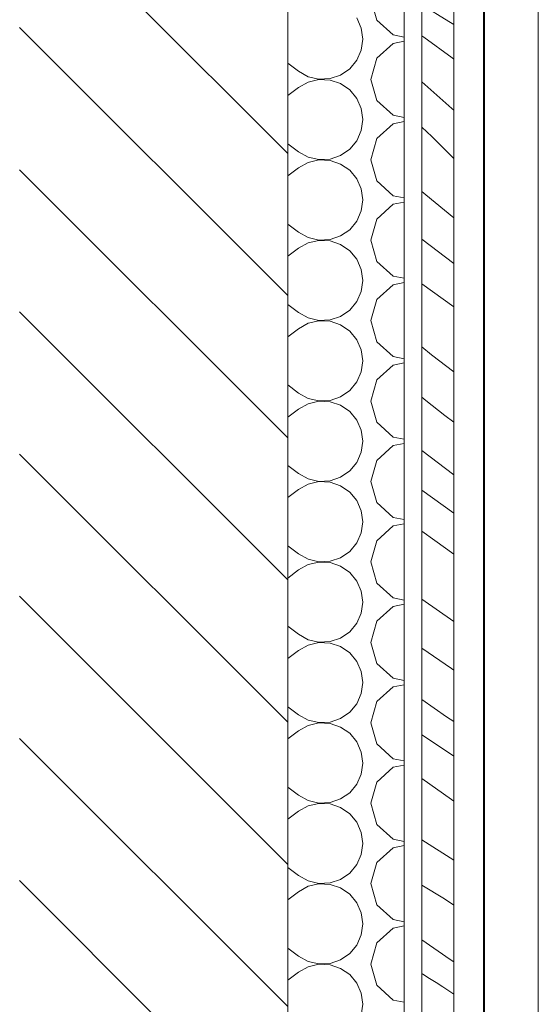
# Model space of a CAD drawing. Header units: millimetres. Extents: x 17009 to 157603, y -19950 to 21829.
# Tile 115 of 208: x 47240 to 47627, y 1140 to 1874. Entities that reach past the tile are written whole.
import ezdxf

# ---------------------------------------------------------------- set-up
doc = ezdxf.new("R2010")
doc.units = ezdxf.units.MM
doc.header["$MEASUREMENT"] = 0
for name, color, linetype in [('01-STR_Murs.ARCHI', 7, 'Continuous'), ('06-REP _ EQUIP MOBI _ marché.ARCHI', 7, 'Continuous'), ('Portes Archicad', 7, 'Continuous')]:
    doc.layers.add(name, color=color, linetype=linetype)

# ---------------------------------------------------------------- blocks, each defined once
blk = doc.blocks.new('*X107')
at = {"layer": '01-STR_Murs.ARCHI', "color": 7, "linetype": 'Continuous', "lineweight": 5}
for p, q in [((47502, 1890), (47506.48, 1874.23)), ((47494.86, 1868.2), (47491.52, 1875.77)), ((47506.48, 1874.23), (47518.58, 1863.17)), ((47496, 1860), (47494.86, 1868.2)), ((47494.86, 1851.8), (47496, 1860)), ((47518.58, 1863.17), (47527.01, 1861.57)), ((47527.01, 1858.43), (47518.58, 1856.83)), ((47491.52, 1844.23), (47494.86, 1851.8)), ((47518.58, 1856.83), (47506.48, 1845.77)), ((47486.24, 1837.85), (47491.52, 1844.23)), ((47506.48, 1845.77), (47502, 1830)), ((47440.01, 1841.99), (47448, 1836)), ((47479.42, 1833.17), (47486.24, 1837.85)), ((47448, 1836), (47455.24, 1831.99)), ((47455.24, 1831.99), (47463.31, 1830.12)), ((47463.31, 1829.88), (47455.24, 1828.01)), ((47463.31, 1830.12), (47471.57, 1830.52)), ((47471.57, 1829.48), (47463.31, 1829.88)), ((47471.57, 1830.52), (47479.42, 1833.17)), ((47479.42, 1826.83), (47471.57, 1829.48)), ((47502, 1830), (47506.48, 1814.23)), ((47440.01, 1818.01), (47448, 1824)), ((47455.24, 1828.01), (47448, 1824)), ((47486.24, 1822.15), (47479.42, 1826.83)), ((47491.52, 1815.77), (47486.24, 1822.15)), ((47494.86, 1808.2), (47491.52, 1815.77)), ((47506.48, 1814.23), (47518.58, 1803.17)), ((47496, 1800), (47494.86, 1808.2)), ((47494.86, 1791.8), (47496, 1800)), ((47518.58, 1803.17), (47527.01, 1801.57)), ((47518.58, 1796.83), (47506.48, 1785.77)), ((47527.01, 1798.43), (47518.58, 1796.83)), ((47491.52, 1784.23), (47494.86, 1791.8)), ((47506.48, 1785.77), (47502, 1770)), ((47440.01, 1781.99), (47448, 1776)), ((47479.42, 1773.17), (47486.24, 1777.85)), ((47486.24, 1777.85), (47491.52, 1784.23)), ((47448, 1776), (47455.24, 1771.99)), ((47455.24, 1771.99), (47463.31, 1770.12)), ((47463.31, 1770.12), (47471.57, 1770.52)), ((47471.57, 1770.52), (47479.42, 1773.17)), ((47440.01, 1758.01), (47448, 1764)), ((47455.24, 1768.01), (47448, 1764)), ((47463.31, 1769.88), (47455.24, 1768.01)), ((47471.57, 1769.48), (47463.31, 1769.88)), ((47479.42, 1766.83), (47471.57, 1769.48)), ((47486.24, 1762.15), (47479.42, 1766.83)), ((47502, 1770), (47506.48, 1754.23)), ((47491.52, 1755.77), (47486.24, 1762.15)), ((47494.86, 1748.2), (47491.52, 1755.77)), ((47496, 1740), (47494.86, 1748.2)), ((47506.48, 1754.23), (47518.58, 1743.17)), ((47518.58, 1743.17), (47527.01, 1741.57)), ((47494.86, 1731.8), (47496, 1740)), ((47518.58, 1736.83), (47506.48, 1725.77)), ((47527.01, 1738.43), (47518.58, 1736.83)), ((47491.52, 1724.23), (47494.86, 1731.8)), ((47440.01, 1721.99), (47448, 1716)), ((47486.24, 1717.85), (47491.52, 1724.23)), ((47506.48, 1725.77), (47502, 1710)), ((47448, 1716), (47455.24, 1711.99)), ((47455.24, 1711.99), (47463.31, 1710.12)), ((47471.57, 1710.52), (47479.42, 1713.17)), ((47479.42, 1713.17), (47486.24, 1717.85)), ((47455.24, 1708.01), (47448, 1704)), ((47463.31, 1709.88), (47455.24, 1708.01)), ((47463.31, 1710.12), (47471.57, 1710.52)), ((47471.57, 1709.48), (47463.31, 1709.88)), ((47479.42, 1706.83), (47471.57, 1709.48)), ((47486.24, 1702.15), (47479.42, 1706.83)), ((47502, 1710), (47506.48, 1694.23)), ((47440.01, 1698.01), (47448, 1704)), ((47491.52, 1695.77), (47486.24, 1702.15)), ((47494.86, 1688.2), (47491.52, 1695.77)), ((47506.48, 1694.23), (47518.58, 1683.17)), ((47496, 1680), (47494.86, 1688.2)), ((47518.58, 1683.17), (47527.01, 1681.57)), ((47494.86, 1671.8), (47496, 1680)), ((47518.58, 1676.83), (47506.48, 1665.77)), ((47527.01, 1678.43), (47518.58, 1676.83)), ((47491.52, 1664.23), (47494.86, 1671.8)), ((47440.01, 1661.99), (47448, 1656)), ((47486.24, 1657.85), (47491.52, 1664.23)), ((47506.48, 1665.77), (47502, 1650)), ((47448, 1656), (47455.24, 1651.99)), ((47471.57, 1650.52), (47479.42, 1653.17)), ((47479.42, 1653.17), (47486.24, 1657.85)), ((47455.24, 1648.01), (47448, 1644)), ((47455.24, 1651.99), (47463.31, 1650.12)), ((47463.31, 1649.88), (47455.24, 1648.01)), ((47463.31, 1650.12), (47471.57, 1650.52)), ((47471.57, 1649.48), (47463.31, 1649.88)), ((47479.42, 1646.83), (47471.57, 1649.48)), ((47486.24, 1642.15), (47479.42, 1646.83)), ((47502, 1650), (47506.48, 1634.23)), ((47440.01, 1638.01), (47448, 1644)), ((47491.52, 1635.77), (47486.24, 1642.15)), ((47494.86, 1628.2), (47491.52, 1635.77)), ((47506.48, 1634.23), (47518.58, 1623.17)), ((47496, 1620), (47494.86, 1628.2)), ((47494.86, 1611.8), (47496, 1620)), ((47518.58, 1616.83), (47506.48, 1605.77)), ((47518.58, 1623.17), (47527.01, 1621.57)), ((47527.01, 1618.43), (47518.58, 1616.83)), ((47491.52, 1604.23), (47494.86, 1611.8)), ((47440.01, 1601.99), (47448, 1596)), ((47486.24, 1597.85), (47491.52, 1604.23)), ((47506.48, 1605.77), (47502, 1590)), ((47448, 1596), (47455.24, 1591.99)), ((47479.42, 1593.17), (47486.24, 1597.85)), ((47455.24, 1588.01), (47448, 1584)), ((47455.24, 1591.99), (47463.31, 1590.12)), ((47463.31, 1589.88), (47455.24, 1588.01)), ((47463.31, 1590.12), (47471.57, 1590.52)), ((47471.57, 1589.48), (47463.31, 1589.88)), ((47471.57, 1590.52), (47479.42, 1593.17)), ((47479.42, 1586.83), (47471.57, 1589.48)), ((47486.24, 1582.15), (47479.42, 1586.83)), ((47502, 1590), (47506.48, 1574.23)), ((47440.01, 1578.01), (47448, 1584)), ((47491.52, 1575.77), (47486.24, 1582.15)), ((47494.86, 1568.2), (47491.52, 1575.77)), ((47506.48, 1574.23), (47518.58, 1563.17)), ((47496, 1560), (47494.86, 1568.2)), ((47494.86, 1551.8), (47496, 1560)), ((47518.58, 1563.17), (47527.01, 1561.57)), ((47527.01, 1558.43), (47518.58, 1556.83)), ((47491.52, 1544.23), (47494.86, 1551.8)), ((47518.58, 1556.83), (47506.48, 1545.77)), ((47486.24, 1537.85), (47491.52, 1544.23)), ((47506.48, 1545.77), (47502, 1530)), ((47440.01, 1541.99), (47448, 1536)), ((47448, 1536), (47455.24, 1531.99)), ((47479.42, 1533.17), (47486.24, 1537.85)), ((47455.24, 1528.01), (47448, 1524)), ((47455.24, 1531.99), (47463.31, 1530.12)), ((47463.31, 1529.88), (47455.24, 1528.01)), ((47463.31, 1530.12), (47471.57, 1530.52)), ((47471.57, 1529.48), (47463.31, 1529.88)), ((47471.57, 1530.52), (47479.42, 1533.17)), ((47479.42, 1526.83), (47471.57, 1529.48)), ((47502, 1530), (47506.48, 1514.23)), ((47440.01, 1518.01), (47448, 1524)), ((47486.24, 1522.15), (47479.42, 1526.83)), ((47491.52, 1515.77), (47486.24, 1522.15)), ((47494.86, 1508.2), (47491.52, 1515.77)), ((47506.48, 1514.23), (47518.58, 1503.17)), ((47496, 1500), (47494.86, 1508.2)), ((47494.86, 1491.8), (47496, 1500)), ((47518.58, 1503.17), (47527.01, 1501.57)), ((47527.01, 1498.43), (47518.58, 1496.83)), ((47491.52, 1484.23), (47494.86, 1491.8)), ((47518.58, 1496.83), (47506.48, 1485.77)), ((47486.24, 1477.85), (47491.52, 1484.23)), ((47506.48, 1485.77), (47502, 1470)), ((47440.01, 1481.99), (47448, 1476)), ((47479.42, 1473.17), (47486.24, 1477.85)), ((47448, 1476), (47455.24, 1471.99)), ((47455.24, 1471.99), (47463.31, 1470.12)), ((47463.31, 1469.88), (47455.24, 1468.01)), ((47463.31, 1470.12), (47471.57, 1470.52)), ((47471.57, 1469.48), (47463.31, 1469.88)), ((47471.57, 1470.52), (47479.42, 1473.17)), ((47479.42, 1466.83), (47471.57, 1469.48)), ((47502, 1470), (47506.48, 1454.23)), ((47440.01, 1458.01), (47448, 1464)), ((47455.24, 1468.01), (47448, 1464)), ((47486.24, 1462.15), (47479.42, 1466.83)), ((47491.52, 1455.77), (47486.24, 1462.15)), ((47494.86, 1448.2), (47491.52, 1455.77)), ((47496, 1440), (47494.86, 1448.2)), ((47506.48, 1454.23), (47518.58, 1443.17)), ((47494.86, 1431.8), (47496, 1440)), ((47518.58, 1443.17), (47527.01, 1441.57)), ((47518.58, 1436.83), (47506.48, 1425.77)), ((47527.01, 1438.43), (47518.58, 1436.83)), ((47491.52, 1424.23), (47494.86, 1431.8)), ((47506.48, 1425.77), (47502, 1410)), ((47440.01, 1421.99), (47448, 1416)), ((47479.42, 1413.17), (47486.24, 1417.85)), ((47486.24, 1417.85), (47491.52, 1424.23)), ((47448, 1416), (47455.24, 1411.99)), ((47455.24, 1411.99), (47463.31, 1410.12)), ((47463.31, 1410.12), (47471.57, 1410.52)), ((47471.57, 1410.52), (47479.42, 1413.17)), ((47440.01, 1398.01), (47448, 1404)), ((47455.24, 1408.01), (47448, 1404)), ((47463.31, 1409.88), (47455.24, 1408.01)), ((47471.57, 1409.48), (47463.31, 1409.88)), ((47479.42, 1406.83), (47471.57, 1409.48)), ((47486.24, 1402.15), (47479.42, 1406.83)), ((47502, 1410), (47506.48, 1394.23)), ((47491.52, 1395.77), (47486.24, 1402.15)), ((47494.86, 1388.2), (47491.52, 1395.77)), ((47496, 1380), (47494.86, 1388.2)), ((47506.48, 1394.23), (47518.58, 1383.17)), ((47518.58, 1383.17), (47527.01, 1381.57)), ((47494.86, 1371.8), (47496, 1380)), ((47518.58, 1376.83), (47506.48, 1365.77)), ((47527.01, 1378.43), (47518.58, 1376.83)), ((47491.52, 1364.23), (47494.86, 1371.8)), ((47440.01, 1361.99), (47448, 1356)), ((47486.24, 1357.85), (47491.52, 1364.23)), ((47506.48, 1365.77), (47502, 1350)), ((47448, 1356), (47455.24, 1351.99)), ((47455.24, 1351.99), (47463.31, 1350.12)), ((47471.57, 1350.52), (47479.42, 1353.17)), ((47479.42, 1353.17), (47486.24, 1357.85)), ((47455.24, 1348.01), (47448, 1344)), ((47463.31, 1349.88), (47455.24, 1348.01)), ((47463.31, 1350.12), (47471.57, 1350.52)), ((47471.57, 1349.48), (47463.31, 1349.88)), ((47479.42, 1346.83), (47471.57, 1349.48)), ((47486.24, 1342.15), (47479.42, 1346.83)), ((47502, 1350), (47506.48, 1334.23)), ((47440.01, 1338.01), (47448, 1344)), ((47491.52, 1335.77), (47486.24, 1342.15)), ((47494.86, 1328.2), (47491.52, 1335.77)), ((47506.48, 1334.23), (47518.58, 1323.17)), ((47496, 1320), (47494.86, 1328.2)), ((47518.58, 1323.17), (47527.01, 1321.57)), ((47494.86, 1311.8), (47496, 1320)), ((47518.58, 1316.83), (47506.48, 1305.77)), ((47527.01, 1318.43), (47518.58, 1316.83)), ((47491.52, 1304.23), (47494.86, 1311.8)), ((47440.01, 1301.99), (47448, 1296)), ((47486.24, 1297.85), (47491.52, 1304.23)), ((47506.48, 1305.77), (47502, 1290)), ((47448, 1296), (47455.24, 1291.99)), ((47471.57, 1290.52), (47479.42, 1293.17)), ((47479.42, 1293.17), (47486.24, 1297.85)), ((47455.24, 1288.01), (47448, 1284)), ((47455.24, 1291.99), (47463.31, 1290.12)), ((47463.31, 1289.88), (47455.24, 1288.01)), ((47463.31, 1290.12), (47471.57, 1290.52)), ((47471.57, 1289.48), (47463.31, 1289.88)), ((47479.42, 1286.83), (47471.57, 1289.48)), ((47486.24, 1282.15), (47479.42, 1286.83)), ((47502, 1290), (47506.48, 1274.23)), ((47440.01, 1278.01), (47448, 1284)), ((47491.52, 1275.77), (47486.24, 1282.15)), ((47494.86, 1268.2), (47491.52, 1275.77)), ((47506.48, 1274.23), (47518.58, 1263.17)), ((47496, 1260), (47494.86, 1268.2)), ((47494.86, 1251.8), (47496, 1260)), ((47518.58, 1256.83), (47506.48, 1245.77)), ((47518.58, 1263.17), (47527.01, 1261.57)), ((47527.01, 1258.43), (47518.58, 1256.83)), ((47491.52, 1244.23), (47494.86, 1251.8)), ((47440.01, 1241.99), (47448, 1236)), ((47486.24, 1237.85), (47491.52, 1244.23)), ((47506.48, 1245.77), (47502, 1230)), ((47448, 1236), (47455.24, 1231.99)), ((47479.42, 1233.17), (47486.24, 1237.85)), ((47455.24, 1228.01), (47448, 1224)), ((47455.24, 1231.99), (47463.31, 1230.12)), ((47463.31, 1229.88), (47455.24, 1228.01)), ((47463.31, 1230.12), (47471.57, 1230.52)), ((47471.57, 1229.48), (47463.31, 1229.88)), ((47471.57, 1230.52), (47479.42, 1233.17)), ((47479.42, 1226.83), (47471.57, 1229.48)), ((47486.24, 1222.15), (47479.42, 1226.83)), ((47502, 1230), (47506.48, 1214.23)), ((47440.01, 1218.01), (47448, 1224)), ((47491.52, 1215.77), (47486.24, 1222.15)), ((47494.86, 1208.2), (47491.52, 1215.77)), ((47506.48, 1214.23), (47518.58, 1203.17)), ((47496, 1200), (47494.86, 1208.2)), ((47494.86, 1191.8), (47496, 1200)), ((47518.58, 1203.17), (47527.01, 1201.57)), ((47527.01, 1198.43), (47518.58, 1196.83)), ((47491.52, 1184.23), (47494.86, 1191.8)), ((47518.58, 1196.83), (47506.48, 1185.77)), ((47486.24, 1177.85), (47491.52, 1184.23)), ((47506.48, 1185.77), (47502, 1170)), ((47440.01, 1181.99), (47448, 1176)), ((47448, 1176), (47455.24, 1171.99)), ((47479.42, 1173.17), (47486.24, 1177.85)), ((47455.24, 1168.01), (47448, 1164)), ((47455.24, 1171.99), (47463.31, 1170.12)), ((47463.31, 1169.88), (47455.24, 1168.01)), ((47463.31, 1170.12), (47471.57, 1170.52)), ((47471.57, 1169.48), (47463.31, 1169.88)), ((47471.57, 1170.52), (47479.42, 1173.17)), ((47479.42, 1166.83), (47471.57, 1169.48)), ((47502, 1170), (47506.48, 1154.23)), ((47440.01, 1158.01), (47448, 1164)), ((47486.24, 1162.15), (47479.42, 1166.83)), ((47491.52, 1155.77), (47486.24, 1162.15)), ((47494.86, 1148.2), (47491.52, 1155.77)), ((47506.48, 1154.23), (47518.58, 1143.17)), ((47496, 1140), (47494.86, 1148.2)), ((47494.86, 1131.8), (47496, 1140)), ((47518.58, 1143.17), (47527.01, 1141.57))]:
    blk.add_line(p, q, dxfattribs=at)
blk = doc.blocks.new('Élément de coupe_86_1')
at = {"layer": '01-STR_Murs.ARCHI', "linetype": 'Continuous', "lineweight": 0, "true_color": 0x000000}
h = blk.add_hatch(dxfattribs=at)
h.set_pattern_fill('Hachure_simple_0001', color=18, style=0, pattern_type=2)
h.set_pattern_definition([(315, (0, 0), (53.03301, 53.03301), [])])
h.paths.add_polyline_path([(47440.01, 370), (47440.01, 3400), (47240.01, 3400), (47240.01, 370)])
at = {"layer": '01-STR_Murs.ARCHI', "color": 7, "linetype": 'Continuous', "lineweight": 5}
for p, q in [((47440.01, 3400), (47440.01, 370)), ((47527.01, 3400), (47527.01, 370))]:
    blk.add_line(p, q, dxfattribs=at)
at = {"layer": '01-STR_Murs.ARCHI', "lineweight": 0}
blk.add_blockref('*X107', (0, 0), dxfattribs=at)
blk = doc.blocks.new('*X583')
at = {"layer": '06-REP _ EQUIP MOBI _ marché.ARCHI', "color": 7, "linetype": 'Continuous', "lineweight": 5}
for p, q in [((47560.18, 1873.16), (47540.01, 1885.61)), ((47564.01, 1870.84), (47560.18, 1873.16)), ((47541.44, 1861.36), (47540.01, 1862.39)), ((47562.63, 1846.1), (47541.44, 1861.36)), ((47564.01, 1845.11), (47562.63, 1846.1)), ((47562.55, 1808.21), (47540.01, 1828.08)), ((47564.01, 1806.98), (47562.55, 1808.21)), ((47547.58, 1787.48), (47540.01, 1794.2)), ((47564.01, 1770.89), (47547.58, 1787.48)), ((47543.05, 1743.75), (47540.01, 1746.42)), ((47564.01, 1726.61), (47543.05, 1743.75)), ((47564.01, 1692.6), (47540.01, 1710.8)), ((47564.01, 1660.35), (47540.01, 1677.46)), ((47547.19, 1624.61), (47540.01, 1630.37)), ((47564.01, 1611.78), (47547.19, 1624.61)), ((47542.98, 1590.44), (47540.01, 1592.8)), ((47557.28, 1579.29), (47542.98, 1590.44)), ((47564.01, 1574.15), (47557.28, 1579.29)), ((47564.01, 1534.99), (47540.01, 1553.04)), ((47564.01, 1506.49), (47540.01, 1523.51)), ((47549.76, 1485.96), (47540.01, 1492.9)), ((47564.01, 1475.82), (47549.76, 1485.96)), ((47564.01, 1425.62), (47540.01, 1442.21)), ((47562.28, 1390.51), (47540.01, 1405.62)), ((47564.01, 1389.38), (47562.28, 1390.51)), ((47558.57, 1354.53), (47540.01, 1367.33)), ((47564.01, 1350.89), (47558.57, 1354.53)), ((47544.23, 1338.17), (47540.01, 1341.03)), ((47564.01, 1325.06), (47544.23, 1338.17)), ((47562.25, 1292.7), (47540.01, 1308.5)), ((47564.01, 1291.45), (47562.25, 1292.7)), ((47564.01, 1247.62), (47540.01, 1262.59)), ((47556.91, 1218.79), (47540.01, 1228.82)), ((47564.01, 1214.02), (47556.91, 1218.79)), ((47561.25, 1173.49), (47540.01, 1187.98)), ((47564.01, 1171.65), (47561.25, 1173.49)), ((47540.94, 1162.45), (47540.01, 1163.04)), ((47545.88, 1159.33), (47540.94, 1162.45)), ((47550.84, 1156.22), (47545.88, 1159.33)), ((47555.79, 1153.12), (47550.84, 1156.22)), ((47564.01, 1147.56), (47555.79, 1153.12))]:
    blk.add_line(p, q, dxfattribs=at)
blk = doc.blocks.new('Élément de coupe_553_1')
at = {"layer": '06-REP _ EQUIP MOBI _ marché.ARCHI', "color": 7, "linetype": 'Continuous', "lineweight": 5}
for p, q in [((47540.01, 3030), (47540.01, 378.6)), ((47564.01, 3030), (47564.01, 378.6)), ((47586.06, 378.6), (47586.06, 2790))]:
    blk.add_line(p, q, dxfattribs=at)
at = {"layer": '06-REP _ EQUIP MOBI _ marché.ARCHI', "lineweight": 0}
blk.add_blockref('*X583', (0, 0), dxfattribs=at)
blk = doc.blocks.new('Élément de coupe_980_1')
at = {"layer": 'Portes Archicad', "color": 7, "linetype": 'Continuous', "lineweight": 5}
for p, q in [((47586.74, 390), (47586.74, 2450)), ((47626.74, 2450), (47626.74, 390)), ((47626.97, 2450), (47626.97, 390))]:
    blk.add_line(p, q, dxfattribs=at)

msp = doc.modelspace()

# ---------------------------------------------------------------- block references
at = {"layer": '01-STR_Murs.ARCHI', "lineweight": 0}
msp.add_blockref('Élément de coupe_86_1', (0, 0), dxfattribs=at)
at = {"layer": '06-REP _ EQUIP MOBI _ marché.ARCHI', "lineweight": 0}
msp.add_blockref('Élément de coupe_553_1', (0, 0), dxfattribs=at)
at = {"layer": 'Portes Archicad', "lineweight": 0}
msp.add_blockref('Élément de coupe_980_1', (0, 0), dxfattribs=at)

doc.saveas('drawing.dxf')
